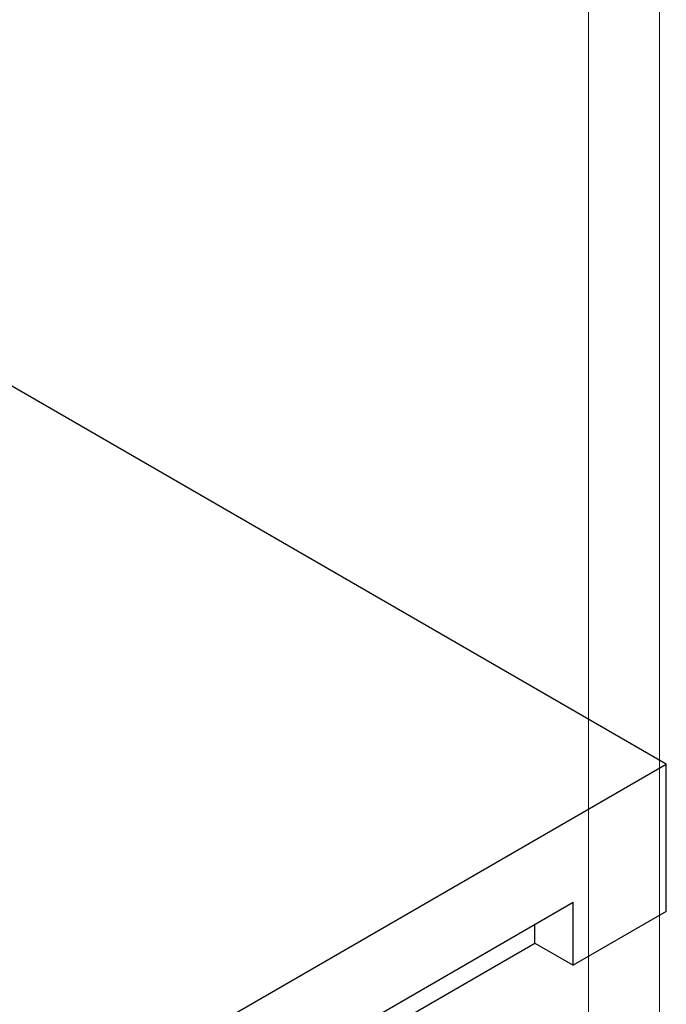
# Model space of a CAD drawing. Header units: millimetres. Extents: x 0 to 841, y 0 to 594.
# Tile 93 of 111: x 796 to 841, y 331 to 401. Entities that reach past the tile are written whole.
import ezdxf

# ---------------------------------------------------------------- set-up
doc = ezdxf.new("R2010")
doc.units = ezdxf.units.MM
doc.layers.add('TRAIT-FORT', color=4, linetype='Continuous', lineweight=25)

msp = doc.modelspace()

# ---------------------------------------------------------------- linework, layer by layer
at = {"color": 7, "linetype": 'Continuous', "lineweight": 18}
for p, q in [((841, 594), (841, 0)), ((836, 589), (836, 5))]:
    msp.add_line(p, q, dxfattribs=at)
at = {"layer": 'TRAIT-FORT', "color": 4, "linetype": 'Continuous', "lineweight": 25}
for p, q in [((841.485, 347.993), (753.847, 398.585)), ((680.136, 254.848), (841.485, 347.993)), ((841.485, 337.601), (841.485, 347.993)), ((765.496, 298.187), (834.921, 338.265)), ((834.921, 333.811), (834.921, 338.265)), ((841.485, 337.601), (834.921, 333.811)), ((832.213, 335.375), (832.213, 336.702)), ((765.496, 296.861), (832.213, 335.375)), ((832.213, 335.375), (834.921, 333.811))]:
    msp.add_line(p, q, dxfattribs=at)

doc.saveas('drawing.dxf')
